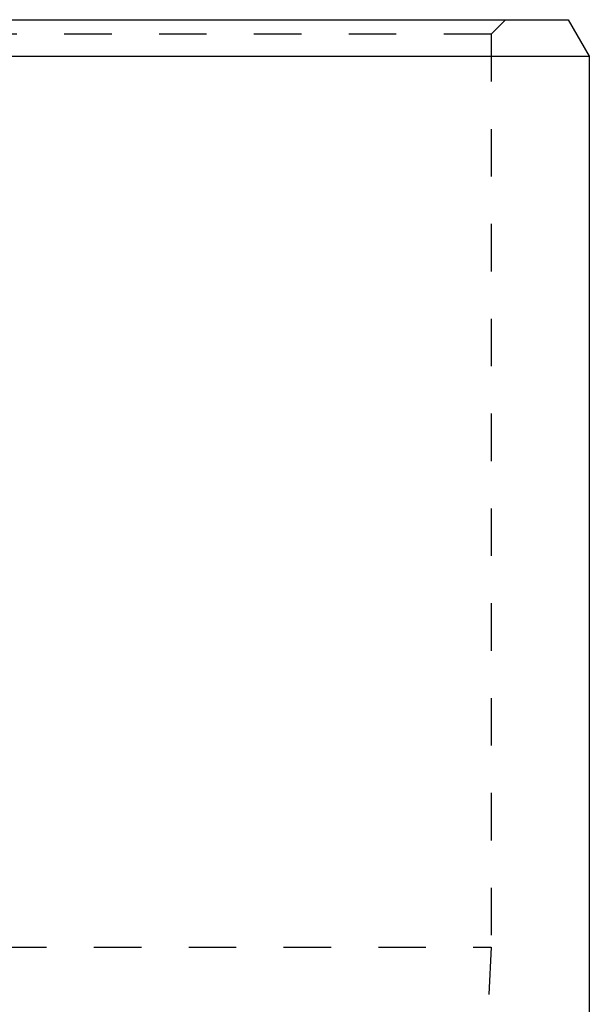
# Model space of a CAD drawing. Header units: millimetres. Extents: x 287 to 713, y 259 to 741.
# Tile 15 of 15: x 534 to 612, y 601 to 736. Entities that reach past the tile are written whole.
import ezdxf

# ---------------------------------------------------------------- set-up
doc = ezdxf.new("R2010")
doc.units = ezdxf.units.MM
doc.header["$LTSCALE"] = 65.185185
doc.linetypes.add('HIDDEN', pattern=[0.2, 0.1, -0.1])
doc.layers.add('FASEN', color=7, linetype='CONTINUOUS')
doc.layers.add('KOERPER', color=7, linetype='CONTINUOUS')

msp = doc.modelspace()

# ---------------------------------------------------------------- linework, layer by layer
at = {"layer": 'FASEN', "color": 7, "linetype": 'Continuous'}
for p, q in [((390.39, 736.25), (609.61, 736.25)), ((609.61, 736.25), (612.5, 731.25)), ((387.5, 731.25), (612.5, 731.25))]:
    msp.add_line(p, q, dxfattribs=at)
at = {"layer": 'FASEN', "color": 8, "linetype": 'HIDDEN'}
for q in [(601, 736.25), (401, 734.25), (599, 608.75)]:
    msp.add_line((599, 734.25), q, dxfattribs=at)
at = {"layer": 'KOERPER', "color": 8, "linetype": 'HIDDEN'}
for p, q in [((599, 734.25), (599, 608.75)), ((401, 608.75), (599, 608.75)), ((599, 608.75), (597.5, 579.25))]:
    msp.add_line(p, q, dxfattribs=at)
at = {"layer": 'KOERPER', "color": 7, "linetype": 'Continuous'}
msp.add_line((612.5, 731.25), (612.5, 580.25), dxfattribs=at)

doc.saveas('drawing.dxf')
